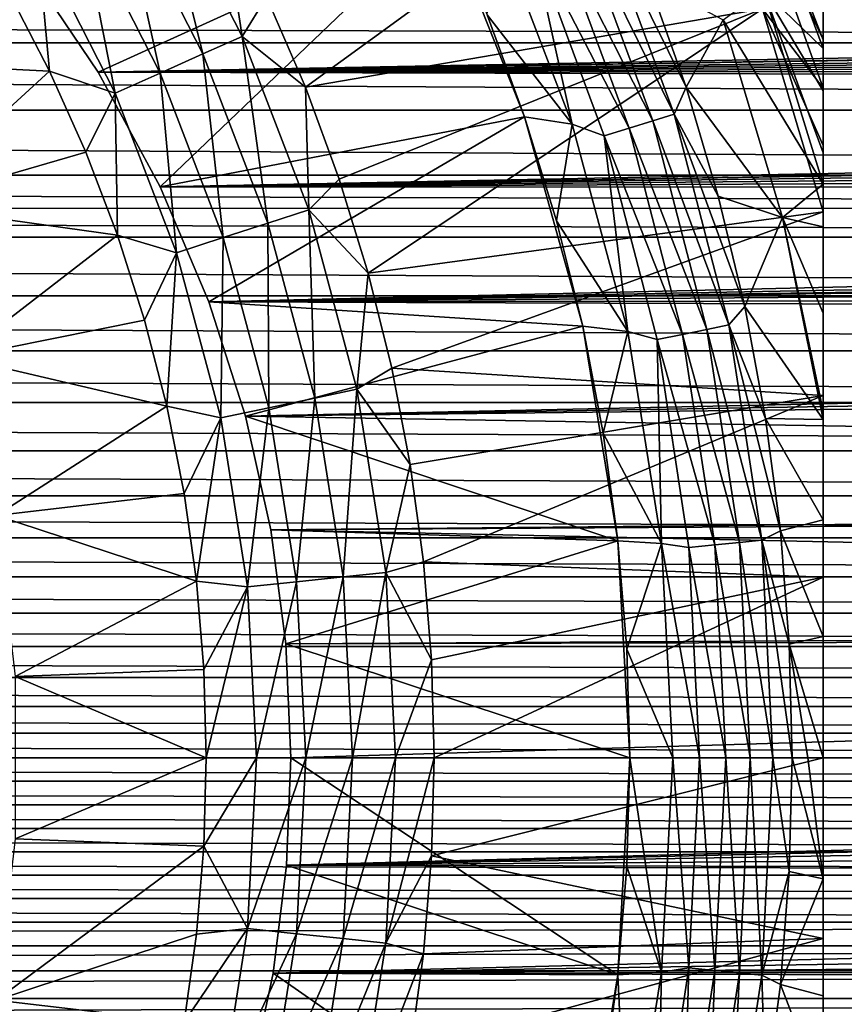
# Model space of a CAD drawing. Header units: metres. Extents: x -109 to 109, y -315 to 32.
# Tile 212 of 256: x 13 to 21, y -2 to 7. Entities that reach past the tile are written whole.
import ezdxf

# ---------------------------------------------------------------- set-up
doc = ezdxf.new("R2010")
doc.units = ezdxf.units.M
doc.layers.add('solid_K244242000C74_AAA', color=7, linetype='CONTINUOUS')

msp = doc.modelspace()

# ---------------------------------------------------------------- linework, layer by layer
at = {"layer": 'solid_K244242000C74_AAA'}
for points in [[(15.318683, 7.087157, 74.621323), (15.679908, 6.247424, 74.621323), (19.197523, 8.807116, 70.378677)], [(15.679908, 6.247424, 74.621323), (19.935804, 6.976664, 70.378677), (19.197523, 8.807116, 70.378677)], [(13.959386, 8.059456, 75.173233), (14.725358, 6.556152, 75.173233), (14.307359, 8.260358, 74.927048)], [(14.307359, 8.260358, 74.927048), (15.092424, 6.71958, 74.927048), (14.912525, 7.906099, 74.621323)], [(14.725358, 6.556152, 75.173233), (15.092424, 6.71958, 74.927048), (14.307359, 8.260358, 74.927048)], [(19.869141, 8.314872, 50.171173), (20.5, 7.070971, 50.594208), (20.5, 6.688276, 50.23658)], [(19.869141, 8.314872, 50.171173), (20.5, 6.688276, 50.23658), (20.5, 6.608827, 50.171261)], [(19.944656, 7.146902, 49.394741), (19.869141, 8.314872, 50.171173), (20.5, 6.608827, 50.171261)], [(20.5, 6.237978, 70.019363), (19.845776, 8.076392, 70.021858), (19.935804, 6.976664, 70.378677)], [(20.5, 6.691898, 69.813972), (19.845776, 8.076392, 70.021858), (20.5, 6.237978, 70.019363)], [(20.5, 6.691898, 69.813972), (20.5, 7.032146, 69.620239), (19.845776, 8.076392, 70.021858)], [(13.582321, 7.841757, 75.353462), (14.327603, 6.37906, 75.353462), (13.959386, 8.059456, 75.173233)], [(14.327603, 6.37906, 75.353462), (14.725358, 6.556152, 75.173233), (13.959386, 8.059456, 75.173233)], [(20.5, -7.98436, 52.669994), (20.5, 7.98436, 52.669994), (20.5, 7.98436, 68.257362)], [(20.5, -7.96179, 52.331505), (20.5, 7.961788, 52.331493), (20.5, 7.98436, 52.669994)], [(20.5, -7.98436, 52.669994), (20.5, -7.96179, 52.331505), (20.5, 7.98436, 52.669994)], [(20.5, -7.98436, 68.257362), (20.5, 7.98436, 68.257362), (20.5, 7.963974, 68.467682)], [(20.5, -7.98436, 68.257362), (20.5, -7.98436, 52.669994), (20.5, 7.98436, 68.257362)], [(15.092424, 6.71958, 74.927048), (15.318683, 7.087157, 74.621323), (14.912525, 7.906099, 74.621323)], [(18.216269, 7.817217, 47.687546), (18.408272, 7.899612, 47.827229), (19.113016, 5.996747, 47.827229)], [(18.408272, 7.899612, 47.827229), (18.871109, 7.24394, 47.999088), (19.224365, 6.246375, 47.999088)], [(19.113016, 5.996747, 47.827229), (18.408272, 7.899612, 47.827229), (19.224365, 6.246375, 47.999088)], [(20.5, -7.963974, 68.467674), (20.5, 7.963974, 68.467682), (20.5, 7.900435, 68.682602)], [(20.5, -7.963974, 68.467674), (20.5, -7.98436, 68.257362), (20.5, 7.963974, 68.467682)], [(20.5, -7.89328, 51.991913), (20.5, 7.893272, 51.991886), (20.5, 7.961788, 52.331493)], [(20.5, -7.96179, 52.331505), (20.5, -7.89328, 51.991913), (20.5, 7.961788, 52.331493)], [(20.5, -7.900426, 68.682617), (20.5, 7.900435, 68.682602), (20.5, 7.882417, 68.725754)], [(20.5, -7.900426, 68.682617), (20.5, -7.963974, 68.467674), (20.5, 7.900435, 68.682602)], [(20.5, -7.841811, 51.823906), (20.5, 7.841811, 51.823906), (20.5, 7.893272, 51.991886)], [(20.5, -7.89328, 51.991913), (20.5, -7.841811, 51.823906), (20.5, 7.893272, 51.991886)], [(16.971727, 7.85178, 26.77269), (13.751101, 6.388412, 13.571595), (13.040693, 7.443661, 13.022746)], [(13.185468, 7.612633, 75.463287), (13.908973, 6.192674, 75.463287), (13.582321, 7.841757, 75.353462)], [(13.908973, 6.192674, 75.463287), (14.327603, 6.37906, 75.353462), (13.582321, 7.841757, 75.353462)], [(16.971727, 7.85178, 26.77269), (14.328515, 5.319687, 14.025011), (13.751101, 6.388412, 13.571595)], [(17.721069, 5.971073, 26.77269), (14.328515, 5.319687, 14.025011), (16.971727, 7.85178, 26.77269)], [(17.721069, 5.971073, 26.77269), (16.971727, 7.85178, 26.77269), (17.371864, 6.921584, 52.899998)], [(18.005529, 7.726781, 47.584705), (18.216269, 7.817217, 47.687546), (18.913662, 5.9342, 47.687546)], [(18.913662, 5.9342, 47.687546), (18.216269, 7.817217, 47.687546), (19.113016, 5.996747, 47.827229)], [(20.5, -7.882414, 68.725761), (20.5, 7.882417, 68.725754), (20.5, 7.786696, 68.905823)], [(20.5, -7.882414, 68.725761), (20.5, -7.900426, 68.682617), (20.5, 7.882417, 68.725754)], [(20.5, -7.775732, 51.648727), (20.5, 7.775713, 51.648682), (20.5, 7.841811, 51.823906)], [(20.5, -7.841811, 51.823906), (20.5, -7.775732, 51.648727), (20.5, 7.841811, 51.823906)], [(17.448751, 7.768595, 52.499996), (18.165146, 5.902327, 52.499996), (17.371864, 6.921584, 52.899998)], [(18.165146, 5.902327, 47.5), (18.165146, 5.902327, 52.499996), (17.448751, 7.768595, 52.499996)], [(18.165146, 5.902327, 47.5), (17.448751, 7.768595, 52.499996), (17.448751, 7.768595, 47.5)], [(18.165146, 5.902327, 47.5), (17.448751, 7.768595, 47.5), (17.781969, 7.630844, 47.521603)], [(17.781969, 7.630844, 47.521603), (18.005529, 7.726781, 47.584705), (18.694853, 5.865548, 47.584705)], [(18.694853, 5.865548, 47.584705), (18.005529, 7.726781, 47.584705), (18.913662, 5.9342, 47.687546)], [(20.5, -7.786668, 68.905869), (20.5, 7.786696, 68.905823), (20.5, 7.614206, 69.136108)], [(20.5, -7.786668, 68.905869), (20.5, -7.882414, 68.725761), (20.5, 7.786696, 68.905823)], [(20.5, -7.604655, 51.301796), (20.5, 7.604624, 51.301743), (20.5, 7.775713, 51.648682)], [(20.5, -7.775732, 51.648727), (20.5, -7.604655, 51.301796), (20.5, 7.775713, 51.648682)], [(18.462734, 5.79272, 47.521603), (17.781969, 7.630844, 47.521603), (18.694853, 5.865548, 47.584705)], [(18.165146, 5.902327, 47.5), (17.781969, 7.630844, 47.521603), (18.462734, 5.79272, 47.521603)], [(20.5, -7.614182, 69.136131), (20.5, 7.614206, 69.136108), (20.5, 7.570402, 69.184456)], [(20.5, -7.614182, 69.136131), (20.5, -7.786668, 68.905869), (20.5, 7.614206, 69.136108)], [(13.185468, 7.612633, 75.463287), (12.919087, 7.132754, 75.5), (13.298898, 6.396794, 75.5)], [(13.185468, 7.612633, 75.463287), (13.298898, 6.396794, 75.5), (13.908973, 6.192674, 75.463287)], [(20.5, -7.39859, 50.985054), (20.5, 7.398591, 50.985054), (20.5, 7.604624, 51.301743)], [(20.5, -7.604655, 51.301796), (20.5, -7.39859, 50.985054), (20.5, 7.604624, 51.301743)], [(20.5, -7.570401, 69.184456), (20.5, 7.570402, 69.184456), (20.5, 7.376679, 69.368027)], [(20.5, -7.570401, 69.184456), (20.5, -7.614182, 69.136131), (20.5, 7.570402, 69.184456)], [(63.936455, 7.340639, 13.081094), (13.040693, 7.443661, 13.022746), (13.751101, 6.388412, 13.571595)], [(63.532032, 7.187931, 13.165624), (63.936455, 7.340639, 13.081094), (13.751101, 6.388412, 13.571595)], [(20.5, -7.372872, 50.950184), (20.5, 7.372821, 50.950119), (20.5, 7.398591, 50.985054)], [(20.5, -7.39859, 50.985054), (20.5, -7.372872, 50.950184), (20.5, 7.398591, 50.985054)], [(20.5, -7.376681, 69.368027), (20.5, 7.376679, 69.368027), (20.5, 7.070282, 69.595604)], [(20.5, -7.376681, 69.368027), (20.5, -7.570401, 69.184456), (20.5, 7.376679, 69.368027)], [(20.5, -7.071041, 50.594284), (20.5, 7.070971, 50.594208), (20.5, 7.372821, 50.950119)], [(20.5, -7.372872, 50.950184), (20.5, -7.071041, 50.594284), (20.5, 7.372821, 50.950119)], [(63.474785, 7.163978, 13.178673), (63.532032, 7.187931, 13.165624), (13.751101, 6.388412, 13.571595)], [(63.08997, 6.978673, 13.277731), (63.474785, 7.163978, 13.178673), (13.751101, 6.388412, 13.571595)], [(19.56966, 6.875745, 48.666901), (19.224365, 6.246375, 47.999088), (18.871109, 7.24394, 47.999088)], [(11.258284, 6.500063, 75.5), (13.298898, 6.396794, 75.5), (12.919087, 7.132754, 75.5)], [(15.092424, 6.71958, 74.927048), (15.679908, 6.247424, 74.621323), (15.318683, 7.087157, 74.621323)], [(19.944656, 7.146902, 49.394741), (20.5, 5.344872, 49.392262), (19.56966, 6.875745, 48.666901)], [(19.944656, 7.146902, 49.394741), (20.5, 6.608827, 50.171261), (20.5, 6.213192, 49.882122)], [(19.944656, 7.146902, 49.394741), (20.5, 6.213192, 49.882122), (20.5, 5.634958, 49.538399)], [(19.944656, 7.146902, 49.394741), (20.5, 5.634958, 49.538399), (20.5, 5.344872, 49.392262)], [(20.5, -6.688373, 50.23666), (20.5, 6.688276, 50.23658), (20.5, 7.070971, 50.594208)], [(20.5, -7.071041, 50.594284), (20.5, -6.688373, 50.23666), (20.5, 7.070971, 50.594208)], [(20.5, -7.070323, 69.595573), (20.5, 7.070282, 69.595604), (20.5, 7.032146, 69.620239)], [(20.5, -7.070323, 69.595573), (20.5, -7.376681, 69.368027), (20.5, 7.070282, 69.595604)], [(55.592159, 6.660616, -13.440097), (-55.592159, 6.660616, -13.440097), (-55.818272, 6.978356, -13.277897)], [(55.818272, 6.978356, -13.277897), (55.592159, 6.660616, -13.440097), (-55.818272, 6.978356, -13.277897)], [(62.852905, 6.846569, 13.346329), (63.08997, 6.978673, 13.277731), (13.751101, 6.388412, 13.571595)], [(15.679908, 6.247424, 74.621323), (15.995142, 5.389364, 74.621323), (19.935804, 6.976664, 70.378677)], [(15.995142, 5.389364, 74.621323), (16.26346, 4.515495, 74.621323), (19.935804, 6.976664, 70.378677)], [(16.26346, 4.515495, 74.621323), (20.5, 5.08529, 70.378677), (19.935804, 6.976664, 70.378677)], [(20.5, 5.704288, 70.208527), (19.935804, 6.976664, 70.378677), (20.5, 5.08529, 70.378677)], [(20.5, 5.704288, 70.208527), (20.5, 6.237978, 70.019363), (19.935804, 6.976664, 70.378677)], [(20.5, -7.032147, 69.620239), (20.5, 7.032146, 69.620239), (20.5, 6.691898, 69.813972)], [(20.5, -7.032147, 69.620239), (20.5, -7.070323, 69.595573), (20.5, 7.032146, 69.620239)], [(17.721069, 5.971073, 26.77269), (17.371864, 6.921584, 52.899998), (17.721115, 5.970939, 52.899998)], [(18.165146, 5.902327, 52.499996), (17.721115, 5.970939, 52.899998), (17.371864, 6.921584, 52.899998)], [(62.601795, 6.709546, 13.415736), (62.852905, 6.846569, 13.346329), (13.751101, 6.388412, 13.571595)], [(19.56966, 6.875745, 48.666901), (20.122503, 5.033119, 48.666901), (19.224365, 6.246375, 47.999088)], [(19.56966, 6.875745, 48.666901), (20.5, 5.344872, 49.392262), (20.122503, 5.033119, 48.666901)], [(62.336479, 6.566334, 13.48641), (62.601795, 6.709546, 13.415736), (13.751101, 6.388412, 13.571595)], [(14.725358, 6.556152, 75.173233), (15.329995, 4.981018, 75.173233), (15.092424, 6.71958, 74.927048)], [(15.092424, 6.71958, 74.927048), (15.712133, 5.105182, 74.927048), (15.679908, 6.247424, 74.621323)], [(15.329995, 4.981018, 75.173233), (15.712133, 5.105182, 74.927048), (15.092424, 6.71958, 74.927048)], [(55.192776, 6.031777, -13.733814), (-55.192776, 6.031777, -13.733814), (-55.592159, 6.660616, -13.440097)], [(55.592159, 6.660616, -13.440097), (55.192776, 6.031777, -13.733814), (-55.592159, 6.660616, -13.440097)], [(20.5, -6.238081, 70.019325), (20.5, 6.691898, 69.813972), (20.5, 6.237978, 70.019363)], [(20.5, -6.691978, 69.813934), (20.5, -7.032147, 69.620239), (20.5, 6.691898, 69.813972)], [(20.5, -6.238081, 70.019325), (20.5, -6.691978, 69.813934), (20.5, 6.691898, 69.813972)], [(20.5, -6.608829, 50.171261), (20.5, 6.608827, 50.171261), (20.5, 6.688276, 50.23658)], [(20.5, -6.688373, 50.23666), (20.5, -6.608829, 50.171261), (20.5, 6.688276, 50.23658)], [(20.5, -6.213321, 49.88221), (20.5, 6.213192, 49.882122), (20.5, 6.608827, 50.171261)], [(20.5, -6.608829, 50.171261), (20.5, -6.213321, 49.88221), (20.5, 6.608827, 50.171261)], [(62.055328, 6.419843, 13.556755), (62.336479, 6.566334, 13.48641), (13.751101, 6.388412, 13.571595)], [(14.327603, 6.37906, 75.353462), (14.915908, 4.846472, 75.353462), (14.725358, 6.556152, 75.173233)], [(14.915908, 4.846472, 75.353462), (15.329995, 4.981018, 75.173233), (14.725358, 6.556152, 75.173233)], [(11.258284, 6.500063, 75.5), (11.936845, 5.148944, 75.5), (13.298898, 6.396794, 75.5)], [(11.936845, 5.148944, 75.5), (13.636667, 5.640982, 75.5), (13.298898, 6.396794, 75.5)], [(13.908973, 6.192674, 75.463287), (13.298898, 6.396794, 75.5), (13.636667, 5.640982, 75.5)], [(61.759621, 6.265557, 13.628749), (62.055328, 6.419843, 13.556755), (13.751101, 6.388412, 13.571595)], [(61.759621, 6.265557, 13.628749), (13.751101, 6.388412, 13.571595), (14.328515, 5.319687, 14.025011)], [(13.908973, 6.192674, 75.463287), (14.480089, 4.704866, 75.463287), (14.327603, 6.37906, 75.353462)], [(14.480089, 4.704866, 75.463287), (14.915908, 4.846472, 75.353462), (14.327603, 6.37906, 75.353462)], [(61.450172, 6.100654, 13.703358), (61.759621, 6.265557, 13.628749), (14.328515, 5.319687, 14.025011)], [(15.712133, 5.105182, 74.927048), (15.995142, 5.389364, 74.621323), (15.679908, 6.247424, 74.621323)], [(19.113016, 5.996747, 47.827229), (19.224365, 6.246375, 47.999088), (19.524929, 5.231689, 47.999088)], [(20.122503, 5.033119, 48.666901), (19.524929, 5.231689, 47.999088), (19.224365, 6.246375, 47.999088)], [(20.5, -6.238081, 70.019325), (20.5, 6.237978, 70.019363), (20.5, 5.704288, 70.208527)], [(13.908973, 6.192674, 75.463287), (13.636667, 5.640982, 75.5), (13.931458, 4.867612, 75.5)], [(13.908973, 6.192674, 75.463287), (13.931458, 4.867612, 75.5), (14.480089, 4.704866, 75.463287)], [(20.5, -5.635098, 49.538471), (20.5, 5.634958, 49.538399), (20.5, 6.213192, 49.882122)], [(20.5, -6.213321, 49.88221), (20.5, -5.635098, 49.538471), (20.5, 6.213192, 49.882122)], [(61.409733, 6.078843, 13.713047), (61.450172, 6.100654, 13.703358), (14.328515, 5.319687, 14.025011)], [(61.126549, 5.923292, 13.780951), (61.409733, 6.078843, 13.713047), (14.328515, 5.319687, 14.025011)], [(54.862499, 5.425976, -13.984233), (-54.862499, 5.425976, -13.984233), (-55.192776, 6.031777, -13.733814)], [(55.192776, 6.031777, -13.733814), (54.862499, 5.425976, -13.984233), (-55.192776, 6.031777, -13.733814)], [(17.721069, 5.971073, 26.77269), (14.782663, 4.247884, 14.385947), (14.328515, 5.319687, 14.025011)], [(18.262831, 4.019825, 26.77269), (14.782663, 4.247884, 14.385947), (17.721069, 5.971073, 26.77269)], [(17.721069, 5.971073, 26.77269), (18.018385, 5.00278, 52.899998), (18.262804, 4.019947, 52.899998)], [(18.262831, 4.019825, 26.77269), (17.721069, 5.971073, 26.77269), (18.262804, 4.019947, 52.899998)], [(17.721069, 5.971073, 26.77269), (17.721115, 5.970939, 52.899998), (18.018385, 5.00278, 52.899998)], [(18.165146, 5.902327, 52.499996), (18.018385, 5.00278, 52.899998), (17.721115, 5.970939, 52.899998)], [(18.913662, 5.9342, 47.687546), (19.113016, 5.996747, 47.827229), (19.621634, 4.032348, 47.827229)], [(19.113016, 5.996747, 47.827229), (19.524929, 5.231689, 47.999088), (19.771976, 4.202663, 47.999088)], [(19.621634, 4.032348, 47.827229), (19.113016, 5.996747, 47.827229), (19.771976, 4.202663, 47.999088)], [(60.789177, 5.731938, 13.861633), (61.126549, 5.923292, 13.780951), (14.328515, 5.319687, 14.025011)], [(18.165146, 5.902327, 52.499996), (18.68264, 3.971014, 52.499996), (18.018385, 5.00278, 52.899998)], [(18.68264, 3.971014, 47.5), (18.68264, 3.971014, 52.499996), (18.165146, 5.902327, 52.499996)], [(18.68264, 3.971014, 47.5), (18.165146, 5.902327, 52.499996), (18.165146, 5.902327, 47.5)], [(18.68264, 3.971014, 47.5), (18.165146, 5.902327, 47.5), (18.462734, 5.79272, 47.521603)], [(18.694853, 5.865548, 47.584705), (18.913662, 5.9342, 47.687546), (19.416975, 3.99029, 47.687546)], [(19.416975, 3.99029, 47.687546), (18.913662, 5.9342, 47.687546), (19.621634, 4.032348, 47.827229)], [(18.462734, 5.79272, 47.521603), (18.694853, 5.865548, 47.584705), (19.192345, 3.944127, 47.584705)], [(18.954048, 3.895156, 47.521603), (18.462734, 5.79272, 47.521603), (19.192345, 3.944127, 47.584705)], [(18.68264, 3.971014, 47.5), (18.462734, 5.79272, 47.521603), (18.954048, 3.895156, 47.521603)], [(19.192345, 3.944127, 47.584705), (18.694853, 5.865548, 47.584705), (19.416975, 3.99029, 47.687546)], [(60.434536, 5.528717, 13.943934), (60.789177, 5.731938, 13.861633), (14.328515, 5.319687, 14.025011)], [(20.5, -5.704375, 70.208504), (20.5, 5.704288, 70.208527), (20.5, 5.08529, 70.378677)], [(20.5, -5.704375, 70.208504), (20.5, -6.238081, 70.019325), (20.5, 5.704288, 70.208527)], [(11.936845, 5.148944, 75.5), (13.931458, 4.867612, 75.5), (13.636667, 5.640982, 75.5)], [(20.5, -5.344871, 49.392258), (20.5, 5.344872, 49.392262), (20.5, 5.634958, 49.538399)], [(20.5, -5.635098, 49.538471), (20.5, -5.344871, 49.392258), (20.5, 5.634958, 49.538399)], [(60.062111, 5.31382, 14.027235), (60.434536, 5.528717, 13.943934), (14.328515, 5.319687, 14.025011)], [(54.711296, 5.10908, -14.103095), (-54.724346, 5.137531, -14.092756), (-54.862499, 5.425976, -13.984233)], [(54.862499, 5.425976, -13.984233), (54.711296, 5.10908, -14.103095), (-54.862499, 5.425976, -13.984233)], [(15.712133, 5.105182, 74.927048), (16.26346, 4.515495, 74.621323), (15.995142, 5.389364, 74.621323)], [(20.122503, 5.033119, 48.666901), (20.5, 5.344872, 49.392262), (20.5, 4.945594, 49.215572)], [(20.5, -4.945716, 49.215626), (20.5, 4.945594, 49.215572), (20.5, 5.344872, 49.392262)], [(20.5, -5.344871, 49.392258), (20.5, -4.945716, 49.215626), (20.5, 5.344872, 49.392262)], [(60.062111, 5.31382, 14.027235), (14.328515, 5.319687, 14.025011), (14.782663, 4.247884, 14.385947)], [(59.670208, 5.085918, 14.111465), (60.062111, 5.31382, 14.027235), (14.782663, 4.247884, 14.385947)], [(20.122503, 5.033119, 48.666901), (19.771976, 4.202663, 47.999088), (19.524929, 5.231689, 47.999088)], [(54.596004, 4.848777, -14.194695), (-54.596004, 4.848777, -14.194695), (-54.724346, 5.137531, -14.092756)], [(54.711296, 5.10908, -14.103095), (54.596004, 4.848777, -14.194695), (-54.724346, 5.137531, -14.092756)], [(11.936845, 5.148944, 75.5), (12.453831, 3.728525, 75.5), (13.931458, 4.867612, 75.5)], [(59.374554, 4.912852, 14.172646), (59.670208, 5.085918, 14.111465), (14.782663, 4.247884, 14.385947)], [(15.329995, 4.981018, 75.173233), (15.766674, 3.35131, 75.173233), (15.712133, 5.105182, 74.927048)], [(15.712133, 5.105182, 74.927048), (16.159698, 3.43485, 74.927048), (16.26346, 4.515495, 74.621323)], [(15.766674, 3.35131, 75.173233), (16.159698, 3.43485, 74.927048), (15.712133, 5.105182, 74.927048)], [(16.26346, 4.515495, 74.621323), (16.484074, 3.628381, 74.621323), (20.5, 5.08529, 70.378677)], [(16.484074, 3.628381, 74.621323), (20.5, 3.374645, 70.724098), (20.5, 5.08529, 70.378677)], [(20.5, 3.374645, 70.724098), (20.5, -5.08529, 70.378677), (20.5, 5.08529, 70.378677)], [(20.5, -5.704375, 70.208504), (20.5, 5.08529, 70.378677), (20.5, -5.08529, 70.378677)], [(14.915908, 4.846472, 75.353462), (15.340792, 3.260786, 75.353462), (15.329995, 4.981018, 75.173233)], [(15.340792, 3.260786, 75.353462), (15.766674, 3.35131, 75.173233), (15.329995, 4.981018, 75.173233)], [(18.68264, 3.971014, 52.499996), (18.262804, 4.019947, 52.899998), (18.018385, 5.00278, 52.899998)], [(20.122503, 5.033119, 48.666901), (20.5, 3.150687, 48.664692), (19.771976, 4.202663, 47.999088)], [(20.122503, 5.033119, 48.666901), (20.5, 4.945594, 49.215572), (20.5, 4.142128, 48.925755)], [(20.122503, 5.033119, 48.666901), (20.5, 4.142128, 48.925755), (20.5, 3.228437, 48.681862)], [(20.122503, 5.033119, 48.666901), (20.5, 3.228437, 48.681862), (20.5, 3.150687, 48.664692)], [(12.453831, 3.728525, 75.5), (14.182702, 4.078055, 75.5), (13.931458, 4.867612, 75.5)], [(14.480089, 4.704866, 75.463287), (13.931458, 4.867612, 75.5), (14.182702, 4.078055, 75.5)], [(59.258709, 4.844233, 14.196246), (59.374554, 4.912852, 14.172646), (14.782663, 4.247884, 14.385947)], [(20.5, -4.142225, 48.925785), (20.5, 4.142128, 48.925755), (20.5, 4.945594, 49.215572)], [(20.5, -4.945716, 49.215626), (20.5, -4.142225, 48.925785), (20.5, 4.945594, 49.215572)], [(54.384624, 4.303791, -14.369321), (-54.384624, 4.303791, -14.369321), (-54.596004, 4.848777, -14.194695)], [(54.596004, 4.848777, -14.194695), (54.384624, 4.303791, -14.369321), (-54.596004, 4.848777, -14.194695)], [(14.480089, 4.704866, 75.463287), (14.892558, 3.165511, 75.463287), (14.915908, 4.846472, 75.353462)], [(58.826878, 4.583804, 14.282463), (59.258709, 4.844233, 14.196246), (14.782663, 4.247884, 14.385947)], [(14.892558, 3.165511, 75.463287), (15.340792, 3.260786, 75.353462), (14.915908, 4.846472, 75.353462)], [(14.480089, 4.704866, 75.463287), (14.182702, 4.078055, 75.5), (14.389164, 3.275693, 75.5)], [(14.480089, 4.704866, 75.463287), (14.389164, 3.275693, 75.5), (14.892558, 3.165511, 75.463287)], [(58.374336, 4.303432, 14.369429), (58.826878, 4.583804, 14.282463), (14.782663, 4.247884, 14.385947)], [(16.159698, 3.43485, 74.927048), (16.484074, 3.628381, 74.621323), (16.26346, 4.515495, 74.621323)], [(54.218666, 3.790483, -14.513175), (-54.218666, 3.790483, -14.513175), (-54.384624, 4.303791, -14.369321)], [(54.384624, 4.303791, -14.369321), (54.218666, 3.790483, -14.513175), (-54.384624, 4.303791, -14.369321)], [(58.060268, 4.102507, 14.428078), (58.374336, 4.303432, 14.369429), (14.782663, 4.247884, 14.385947)], [(58.060268, 4.102507, 14.428078), (14.782663, 4.247884, 14.385947), (15.123076, 3.181137, 14.658798)], [(18.262831, 4.019825, 26.77269), (15.123076, 3.181137, 14.658798), (14.782663, 4.247884, 14.385947)], [(19.621634, 4.032348, 47.827229), (19.771976, 4.202663, 47.999088), (19.96483, 3.162118, 47.999088)], [(19.96483, 3.162118, 47.999088), (19.771976, 4.202663, 47.999088), (20.5, 3.150687, 48.664692)], [(20.5, -3.228512, 48.681877), (20.5, 3.228437, 48.681862), (20.5, 4.142128, 48.925755)], [(20.5, -4.142225, 48.925785), (20.5, -3.228512, 48.681877), (20.5, 4.142128, 48.925755)], [(12.453831, 3.728525, 75.5), (14.389164, 3.275693, 75.5), (14.182702, 4.078055, 75.5)], [(57.736469, 3.890808, 14.486601), (58.060268, 4.102507, 14.428078), (15.123076, 3.181137, 14.658798)], [(18.590368, 2.021939, 26.77269), (15.123076, 3.181137, 14.658798), (18.262831, 4.019825, 26.77269)], [(18.262831, 4.019825, 26.77269), (18.262804, 4.019947, 52.899998), (18.453655, 3.025323, 52.899998)], [(18.68264, 3.971014, 52.499996), (18.453655, 3.025323, 52.899998), (18.262804, 4.019947, 52.899998)], [(18.590368, 2.021939, 26.77269), (18.262831, 4.019825, 26.77269), (18.453655, 3.025323, 52.899998)], [(18.68264, 3.971014, 52.499996), (18.995359, 1.996579, 52.499996), (18.453655, 3.025323, 52.899998)], [(18.995359, 1.996579, 47.5), (18.995359, 1.996579, 52.499996), (18.68264, 3.971014, 52.499996)], [(18.995359, 1.996579, 47.5), (18.68264, 3.971014, 52.499996), (18.68264, 3.971014, 47.5)], [(18.995359, 1.996579, 47.5), (18.68264, 3.971014, 47.5), (18.954048, 3.895156, 47.521603)], [(18.954048, 3.895156, 47.521603), (19.192345, 3.944127, 47.584705), (19.492895, 1.982234, 47.584705)], [(19.192345, 3.944127, 47.584705), (19.416975, 3.99029, 47.687546), (19.721045, 2.005434, 47.687546)], [(19.492895, 1.982234, 47.584705), (19.192345, 3.944127, 47.584705), (19.721045, 2.005434, 47.687546)], [(19.416975, 3.99029, 47.687546), (19.621634, 4.032348, 47.827229), (19.928907, 2.026572, 47.827229)], [(19.721045, 2.005434, 47.687546), (19.416975, 3.99029, 47.687546), (19.928907, 2.026572, 47.827229)], [(19.621634, 4.032348, 47.827229), (19.96483, 3.162118, 47.999088), (20.102962, 2.112906, 47.999088)], [(19.928907, 2.026572, 47.827229), (19.621634, 4.032348, 47.827229), (20.102962, 2.112906, 47.999088)], [(57.402946, 3.66831, 14.544536), (57.736469, 3.890808, 14.486601), (15.123076, 3.181137, 14.658798)], [(19.250868, 1.957622, 47.521603), (18.954048, 3.895156, 47.521603), (19.492895, 1.982234, 47.584705)], [(18.995359, 1.996579, 47.5), (18.954048, 3.895156, 47.521603), (19.250868, 1.957622, 47.521603)], [(54.092552, 3.309116, -14.630439), (-54.092552, 3.309116, -14.630439), (-54.218666, 3.790483, -14.513175)], [(54.218666, 3.790483, -14.513175), (54.092552, 3.309116, -14.630439), (-54.218666, 3.790483, -14.513175)], [(12.453831, 3.728525, 75.5), (12.802513, 2.257326, 75.5), (14.389164, 3.275693, 75.5)], [(55.717693, 2.506687, 14.789067), (57.402946, 3.66831, 14.544536), (15.123076, 3.181137, 14.658798)], [(16.159698, 3.43485, 74.927048), (16.656336, 2.730628, 74.621323), (16.484074, 3.628381, 74.621323)], [(16.484074, 3.628381, 74.621323), (16.656336, 2.730628, 74.621323), (20.5, 3.374645, 70.724098)], [(15.766674, 3.35131, 75.173233), (16.030609, 1.684885, 75.173233), (16.159698, 3.43485, 74.927048)], [(16.030609, 1.684885, 75.173233), (16.430212, 1.726885, 74.927048), (16.159698, 3.43485, 74.927048)], [(16.159698, 3.43485, 74.927048), (16.430212, 1.726885, 74.927048), (16.656336, 2.730628, 74.621323)], [(54.000355, 2.859439, -14.724932), (-54.000355, 2.859439, -14.724932), (-54.092552, 3.309116, -14.630439)], [(54.092552, 3.309116, -14.630439), (54.000355, 2.859439, -14.724932), (-54.092552, 3.309116, -14.630439)], [(15.340792, 3.260786, 75.353462), (15.597598, 1.639374, 75.353462), (15.766674, 3.35131, 75.173233)], [(15.597598, 1.639374, 75.353462), (16.030609, 1.684885, 75.173233), (15.766674, 3.35131, 75.173233)], [(16.656336, 2.730628, 74.621323), (16.779739, 1.824871, 74.621323), (20.5, 3.374645, 70.724098)], [(16.779739, 1.824871, 74.621323), (20.5, 1.683283, 70.931015), (20.5, 3.374645, 70.724098)], [(20.5, 3.374645, 70.724098), (20.5, -3.373749, 70.724243), (20.5, -5.08529, 70.378677)], [(20.5, 1.683283, 70.931015), (20.5, -3.373749, 70.724243), (20.5, 3.374645, 70.724098)], [(12.802513, 2.257326, 75.5), (14.550303, 2.46341, 75.5), (14.389164, 3.275693, 75.5)], [(14.892558, 3.165511, 75.463287), (14.389164, 3.275693, 75.5), (14.550303, 2.46341, 75.5)], [(14.892558, 3.165511, 75.463287), (15.141861, 1.591474, 75.463287), (15.340792, 3.260786, 75.353462)], [(15.141861, 1.591474, 75.463287), (15.597598, 1.639374, 75.353462), (15.340792, 3.260786, 75.353462)], [(20.5, -3.150677, 48.664692), (20.5, 3.150687, 48.664692), (20.5, 3.228437, 48.681862)], [(20.5, -3.228512, 48.681877), (20.5, -3.150677, 48.664692), (20.5, 3.228437, 48.681862)], [(14.892558, 3.165511, 75.463287), (14.550303, 2.46341, 75.5), (14.665459, 1.643929, 75.5)], [(14.892558, 3.165511, 75.463287), (14.665459, 1.643929, 75.5), (15.141861, 1.591474, 75.463287)], [(55.717693, 2.506687, 14.789067), (15.123076, 3.181137, 14.658798), (15.359119, 2.1224, 14.849088)], [(18.590368, 2.021939, 26.77269), (15.359119, 2.1224, 14.849088), (15.123076, 3.181137, 14.658798)], [(19.96483, 3.162118, 47.999088), (20.5, 3.150687, 48.664692), (20.5, 2.216205, 48.496178)], [(20.102962, 2.112906, 47.999088), (19.96483, 3.162118, 47.999088), (20.5, 2.216205, 48.496178)], [(20.5, -2.216262, 48.496185), (20.5, 2.216205, 48.496178), (20.5, 3.150687, 48.664692)], [(20.5, -3.150677, 48.664692), (20.5, -2.216262, 48.496185), (20.5, 3.150687, 48.664692)], [(18.590368, 2.021939, 26.77269), (18.453655, 3.025323, 52.899998), (18.59038, 2.021826, 52.899998)], [(18.995359, 1.996579, 52.499996), (18.59038, 2.021826, 52.899998), (18.453655, 3.025323, 52.899998)], [(53.932953, 2.439452, -14.800306), (-53.932953, 2.439452, -14.800306), (-54.000355, 2.859439, -14.724932)], [(54.000355, 2.859439, -14.724932), (53.932953, 2.439452, -14.800306), (-54.000355, 2.859439, -14.724932)], [(16.430212, 1.726885, 74.927048), (16.779739, 1.824871, 74.621323), (16.656336, 2.730628, 74.621323)], [(55.532619, 2.373093, 14.811091), (55.717693, 2.506687, 14.789067), (15.359119, 2.1224, 14.849088)], [(53.887531, 2.048476, -14.859467), (-53.887531, 2.048476, -14.859467), (-53.932953, 2.439452, -14.800306)], [(53.932953, 2.439452, -14.800306), (53.887531, 2.048476, -14.859467), (-53.932953, 2.439452, -14.800306)], [(12.802513, 2.257326, 75.5), (14.665459, 1.643929, 75.5), (14.550303, 2.46341, 75.5)], [(54.107632, 1.28929, 14.944489), (55.532619, 2.373093, 14.811091), (15.359119, 2.1224, 14.849088)], [(12.802513, 2.257326, 75.5), (12.977994, 0.755979, 75.5), (14.665459, 1.643929, 75.5)], [(20.102962, 2.112906, 47.999088), (20.5, 2.216205, 48.496178), (20.5, 1.128783, 48.379642)], [(20.5, -1.128819, 48.379646), (20.5, 1.128783, 48.379642), (20.5, 2.216205, 48.496178)], [(20.5, -2.216262, 48.496185), (20.5, -1.128819, 48.379646), (20.5, 2.216205, 48.496178)], [(54.107632, 1.28929, 14.944489), (15.359119, 2.1224, 14.849088), (15.499066, 1.062231, 14.962341)], [(18.590368, 2.021939, 26.77269), (15.499066, 1.062231, 14.962341), (15.359119, 2.1224, 14.849088)], [(19.928907, 2.026572, 47.827229), (20.102962, 2.112906, 47.999088), (20.185991, 1.057903, 47.999088)], [(20.185991, 1.057903, 47.999088), (20.102962, 2.112906, 47.999088), (20.5, 1.128783, 48.379642)], [(53.861355, 1.685636, -14.904986), (-53.861355, 1.685636, -14.904986), (-53.887531, 2.048476, -14.859467)], [(53.887531, 2.048476, -14.859467), (53.861355, 1.685636, -14.904986), (-53.887531, 2.048476, -14.859467)], [(18.590368, 2.021939, 26.77269), (18.700001, 0, 26.77269), (15.499066, 1.062231, 14.962341)], [(18.590368, 2.021939, 26.77269), (18.700001, 0, 52.899998), (18.700001, 0, 26.77269)], [(18.590368, 2.021939, 26.77269), (18.672575, 1.012398, 52.899998), (18.700001, 0, 52.899998)], [(18.590368, 2.021939, 26.77269), (18.59038, 2.021826, 52.899998), (18.672575, 1.012398, 52.899998)], [(18.995359, 1.996579, 52.499996), (18.672575, 1.012398, 52.899998), (18.59038, 2.021826, 52.899998)], [(19.721045, 2.005434, 47.687546), (19.928907, 2.026572, 47.827229), (20.031683, 0, 47.827229)], [(19.928907, 2.026572, 47.827229), (20.213694, 0, 47.999088), (20.031683, 0, 47.827229)], [(19.928907, 2.026572, 47.827229), (20.185991, 1.057903, 47.999088), (20.213694, 0, 47.999088)], [(18.995359, 1.996579, 52.499996), (19.1, 0, 52.499996), (18.672575, 1.012398, 52.899998)], [(19.1, 0, 47.5), (19.1, 0, 52.499996), (18.995359, 1.996579, 52.499996)], [(18.995359, 1.996579, 47.5), (19.1, 0, 47.5), (18.995359, 1.996579, 52.499996)], [(18.995359, 1.996579, 47.5), (19.350147, 0, 47.521603), (19.1, 0, 47.5)], [(18.995359, 1.996579, 47.5), (19.250868, 1.957622, 47.521603), (19.350147, 0, 47.521603)], [(19.250868, 1.957622, 47.521603), (19.492895, 1.982234, 47.584705), (19.593422, 0, 47.584705)], [(19.250868, 1.957622, 47.521603), (19.593422, 0, 47.584705), (19.350147, 0, 47.521603)], [(19.492895, 1.982234, 47.584705), (19.721045, 2.005434, 47.687546), (19.822748, 0, 47.687546)], [(19.492895, 1.982234, 47.584705), (19.822748, 0, 47.687546), (19.593422, 0, 47.584705)], [(19.721045, 2.005434, 47.687546), (20.031683, 0, 47.827229), (19.822748, 0, 47.687546)], [(16.430212, 1.726885, 74.927048), (16.853928, 0.913771, 74.621323), (16.779739, 1.824871, 74.621323)], [(16.779739, 1.824871, 74.621323), (16.853928, 0.913771, 74.621323), (20.5, 1.683283, 70.931015)], [(53.848816, 1.348392, -14.939272), (-53.848816, 1.348392, -14.939272), (-53.861355, 1.685636, -14.904986)], [(53.861355, 1.685636, -14.904986), (53.848816, 1.348392, -14.939272), (-53.861355, 1.685636, -14.904986)], [(15.597598, 1.639374, 75.353462), (15.683514, 0, 75.353462), (16.030609, 1.684885, 75.173233)], [(16.030609, 1.684885, 75.173233), (15.683514, 0, 75.353462), (16.118912, 0, 75.173233)], [(16.030609, 1.684885, 75.173233), (16.118912, 0, 75.173233), (16.430212, 1.726885, 74.927048)], [(16.430212, 1.726885, 74.927048), (16.118912, 0, 75.173233), (16.520716, 0, 74.927048)], [(16.430212, 1.726885, 74.927048), (16.520716, 0, 74.927048), (16.853928, 0.913771, 74.621323)], [(16.853928, 0.913771, 74.621323), (16.878679, 0, 74.621323), (20.5, 1.683283, 70.931015)], [(20.5, 1.683283, 70.931015), (16.878679, 0, 74.621323), (20.5, 0, 71)], [(20.5, 1.683283, 70.931015), (20.5, 0, 71), (20.5, -1.68257, 70.931076)], [(20.5, 1.683283, 70.931015), (20.5, -1.68257, 70.931076), (20.5, -3.373749, 70.724243)], [(12.977994, 0.755979, 75.5), (14.734483, 0.822688, 75.5), (14.665459, 1.643929, 75.5)], [(15.141861, 1.591474, 75.463287), (14.665459, 1.643929, 75.5), (14.734483, 0.822688, 75.5)], [(15.141861, 1.591474, 75.463287), (14.734483, 0.822688, 75.5), (14.75736, 0, 75.5)], [(15.141861, 1.591474, 75.463287), (14.75736, 0, 75.5), (15.225266, 0, 75.463287)], [(15.141861, 1.591474, 75.463287), (15.225266, 0, 75.463287), (15.597598, 1.639374, 75.353462)], [(15.597598, 1.639374, 75.353462), (15.225266, 0, 75.463287), (15.683514, 0, 75.353462)], [(53.848579, 1.035814, -14.964193), (-53.848579, 1.035814, -14.964193), (-53.848816, 1.348392, -14.939272)], [(53.848816, 1.348392, -14.939272), (53.848579, 1.035814, -14.964193), (-53.848816, 1.348392, -14.939272)], [(53.940666, 1.154552, 14.955501), (54.107632, 1.28929, 14.944489), (15.499066, 1.062231, 14.962341)], [(53.940666, 1.154552, 14.955501), (15.499066, 1.062231, 14.962341), (15.545517, 0, 15)], [(52.618793, 0, 15), (53.940666, 1.154552, 14.955501), (15.545517, 0, 15)], [(20.185991, 1.057903, 47.999088), (20.5, 1.128783, 48.379642), (20.5, 0, 48.33987)], [(20.5, -1.128819, 48.379646), (20.5, 0, 48.33987), (20.5, 1.128783, 48.379642)], [(53.858696, 0.746821, -14.981397), (-53.858696, 0.746821, -14.981397), (-53.848579, 1.035814, -14.964193)], [(53.848579, 1.035814, -14.964193), (53.858696, 0.746821, -14.981397), (-53.848579, 1.035814, -14.964193)], [(18.700001, 0, 26.77269), (15.545517, 0, 15), (15.499066, 1.062231, 14.962341)], [(19.1, 0, 52.499996), (18.700001, 0, 52.899998), (18.672575, 1.012398, 52.899998)], [(20.185991, 1.057903, 47.999088), (20.5, 0, 48.33987), (20.359556, 0, 48.167202)], [(20.185991, 1.057903, 47.999088), (20.359556, 0, 48.167202), (20.213694, 0, 47.999088)], [(16.520716, 0, 74.927048), (16.878679, 0, 74.621323), (16.853928, 0.913771, 74.621323)], [(53.871311, 0.4787, -14.992359), (-53.871311, 0.4787, -14.992359), (-53.858696, 0.746821, -14.981397)], [(53.858696, 0.746821, -14.981397), (53.871311, 0.4787, -14.992359), (-53.858696, 0.746821, -14.981397)], [(12.977994, 0.755979, 75.5), (14.75736, 0, 75.5), (14.734483, 0.822688, 75.5)], [(12.977994, 0.755979, 75.5), (12.977994, -0.755979, 75.5), (14.75736, 0, 75.5)], [(53.890614, 0.229988, -14.998237), (-53.890614, 0.229988, -14.998237), (-53.871311, 0.4787, -14.992359)], [(53.871311, 0.4787, -14.992359), (53.890614, 0.229988, -14.998237), (-53.871311, 0.4787, -14.992359)], [(53.917881, 0, -15), (-53.917881, 0, -15), (-53.890614, 0.229988, -14.998237)], [(53.890614, 0.229988, -14.998237), (53.917881, 0, -15), (-53.890614, 0.229988, -14.998237)], [(-53.943382, -0.218245, -14.998412), (-53.917881, 0, -15), (53.943382, -0.218255, -14.998412)], [(53.943382, -0.218255, -14.998412), (-53.917881, 0, -15), (53.917881, 0, -15)], [(15.504216, -1.001839, 14.966507), (52.618793, 0, 15), (15.545517, 0, 15)], [(15.504216, -1.001839, 14.966507), (52.469925, -0.142117, 14.999327), (52.618793, 0, 15)], [(20.5, 0, 71), (16.878679, 0, 74.621323), (16.853928, -0.913773, 74.621323)], [(20.5, -1.68257, 70.931076), (20.5, 0, 71), (16.853928, -0.913773, 74.621323)], [(19.1, 0, 47.5), (19.350147, 0, 47.521603), (19.250868, -1.957622, 47.521603)], [(19.250868, -1.957622, 47.521603), (19.350147, 0, 47.521603), (19.492895, -1.982234, 47.584705)], [(19.350147, 0, 47.521603), (19.593422, 0, 47.584705), (19.492895, -1.982234, 47.584705)], [(19.492895, -1.982234, 47.584705), (19.593422, 0, 47.584705), (19.721045, -2.005434, 47.687546)], [(19.593422, 0, 47.584705), (19.822748, 0, 47.687546), (19.721045, -2.005434, 47.687546)], [(19.721045, -2.005434, 47.687546), (19.822748, 0, 47.687546), (19.928907, -2.026572, 47.827229)], [(19.822748, 0, 47.687546), (20.031683, 0, 47.827229), (19.928907, -2.026572, 47.827229)], [(19.928907, -2.026572, 47.827229), (20.031683, 0, 47.827229), (20.185991, -1.057903, 47.999088)], [(20.031683, 0, 47.827229), (20.213694, 0, 47.999088), (20.185991, -1.057903, 47.999088)], [(20.213694, 0, 47.999088), (20.359556, 0, 48.167202), (20.5, -1.128819, 48.379646)], [(20.359556, 0, 48.167202), (20.5, 0, 48.33987), (20.5, -1.128819, 48.379646)], [(12.977994, -0.755979, 75.5), (14.734483, -0.822691, 75.5), (14.75736, 0, 75.5)], [(15.225266, 0, 75.463287), (14.75736, 0, 75.5), (14.734483, -0.822691, 75.5)], [(15.225266, 0, 75.463287), (14.734483, -0.822691, 75.5), (15.141861, -1.591474, 75.463287)], [(15.141861, -1.591474, 75.463287), (15.597598, -1.639374, 75.353462), (15.683514, 0, 75.353462)], [(15.225266, 0, 75.463287), (15.141861, -1.591474, 75.463287), (15.683514, 0, 75.353462)], [(18.590368, -2.021939, 26.77269), (15.504216, -1.001839, 14.966507), (15.545517, 0, 15)], [(18.590368, -2.021939, 26.77269), (15.545517, 0, 15), (18.700001, 0, 26.77269)], [(15.597598, -1.639374, 75.353462), (16.030609, -1.684885, 75.173233), (16.118912, 0, 75.173233)], [(15.683514, 0, 75.353462), (15.597598, -1.639374, 75.353462), (16.118912, 0, 75.173233)], [(16.030609, -1.684885, 75.173233), (16.430212, -1.726885, 74.927048), (16.520716, 0, 74.927048)], [(16.118912, 0, 75.173233), (16.030609, -1.684885, 75.173233), (16.520716, 0, 74.927048)], [(16.430212, -1.726885, 74.927048), (16.853928, -0.913773, 74.621323), (16.878679, 0, 74.621323)], [(16.520716, 0, 74.927048), (16.430212, -1.726885, 74.927048), (16.878679, 0, 74.621323)], [(18.590368, -2.021939, 26.77269), (18.700001, 0, 26.77269), (18.59038, -2.021826, 52.899998)], [(18.700001, 0, 26.77269), (18.672575, -1.012398, 52.899998), (18.59038, -2.021826, 52.899998)], [(18.700001, 0, 26.77269), (18.700001, 0, 52.899998), (18.672575, -1.012398, 52.899998)], [(18.995359, -1.996579, 52.499996), (18.672575, -1.012398, 52.899998), (18.700001, 0, 52.899998)], [(19.1, 0, 52.499996), (18.995359, -1.996579, 52.499996), (18.700001, 0, 52.899998)], [(18.995359, -1.996579, 47.5), (18.995359, -1.996579, 52.499996), (19.1, 0, 52.499996)], [(18.995359, -1.996579, 47.5), (19.1, 0, 52.499996), (19.1, 0, 47.5)], [(18.995359, -1.996579, 47.5), (19.1, 0, 47.5), (19.250868, -1.957622, 47.521603)], [(20.185991, -1.057903, 47.999088), (20.213694, 0, 47.999088), (20.5, -1.128819, 48.379646)], [(15.504216, -1.001839, 14.966507), (52.235374, -0.370528, 14.995423), (52.469925, -0.142117, 14.999327)], [(-53.97094, -0.439741, -14.993553), (-53.943382, -0.218245, -14.998412), (53.97094, -0.439756, -14.993552)], [(-53.943382, -0.218245, -14.998412), (53.943382, -0.218255, -14.998412), (53.97094, -0.439756, -14.993552)], [(-54.002884, -0.658361, -14.985545), (-53.97094, -0.439741, -14.993553), (54.002888, -0.658383, -14.985544)], [(-53.97094, -0.439741, -14.993553), (53.97094, -0.439756, -14.993552), (54.002888, -0.658383, -14.985544)], [(15.504216, -1.001839, 14.966507), (51.875366, -0.733128, 14.982074), (52.235374, -0.370528, 14.995423)], [(-54.040047, -0.874708, -14.974475), (-54.002884, -0.658361, -14.985545), (54.040054, -0.874739, -14.974473)], [(-54.002884, -0.658361, -14.985545), (54.002888, -0.658383, -14.985544), (54.040054, -0.874739, -14.974473)], [(15.504216, -1.001839, 14.966507), (51.538769, -1.087605, 14.960519), (51.875366, -0.733128, 14.982074)], [(12.977994, -0.755979, 75.5), (12.802513, -2.257326, 75.5), (14.734483, -0.822691, 75.5)], [(12.802513, -2.257326, 75.5), (14.665458, -1.643934, 75.5), (14.734483, -0.822691, 75.5)], [(15.141861, -1.591474, 75.463287), (14.734483, -0.822691, 75.5), (14.665458, -1.643934, 75.5)], [(-54.083023, -1.092358, -14.960173), (-54.040047, -0.874708, -14.974475), (54.083035, -1.092392, -14.96017)], [(-54.040047, -0.874708, -14.974475), (54.040054, -0.874739, -14.974473), (54.083035, -1.092392, -14.96017)], [(16.430212, -1.726885, 74.927048), (16.779739, -1.824874, 74.621323), (16.853928, -0.913773, 74.621323)], [(20.5, -1.68257, 70.931076), (16.853928, -0.913773, 74.621323), (16.779739, -1.824874, 74.621323)], [(15.504216, -1.001839, 14.966507), (15.379274, -2.005347, 14.865349), (51.538769, -1.087605, 14.960519)], [(18.590368, -2.021939, 26.77269), (15.379274, -2.005347, 14.865349), (15.504216, -1.001839, 14.966507)], [(-54.131039, -1.311492, -14.942556), (-54.083023, -1.092358, -14.960173), (54.13105, -1.311532, -14.942553)], [(-54.083023, -1.092358, -14.960173), (54.083035, -1.092392, -14.96017), (54.13105, -1.311532, -14.942553)], [(15.379274, -2.005347, 14.865349), (51.22644, -1.433656, 14.931331), (51.538769, -1.087605, 14.960519)], [(18.995359, -1.996579, 52.499996), (18.59038, -2.021826, 52.899998), (18.672575, -1.012398, 52.899998)], [(19.928907, -2.026572, 47.827229), (20.185991, -1.057903, 47.999088), (20.102962, -2.112906, 47.999088)], [(20.102962, -2.112906, 47.999088), (20.185991, -1.057903, 47.999088), (20.5, -1.128819, 48.379646)], [(20.102962, -2.112906, 47.999088), (20.5, -1.128819, 48.379646), (20.5, -2.216262, 48.496185)], [(-54.183323, -1.530454, -14.92172), (-54.131039, -1.311492, -14.942556), (54.183327, -1.530519, -14.921713)], [(-54.131039, -1.311492, -14.942556), (54.13105, -1.311532, -14.942553), (54.183327, -1.530519, -14.921713)], [(15.379274, -2.005347, 14.865349), (50.93787, -1.771223, 14.895059), (51.22644, -1.433656, 14.931331)], [(-54.240891, -1.751853, -14.897349), (-54.183323, -1.530454, -14.92172), (54.183327, -1.530519, -14.921713)], [(-54.240891, -1.751853, -14.897349), (54.183327, -1.530519, -14.921713), (54.240906, -1.751988, -14.897333)], [(12.802513, -2.257326, 75.5), (14.550302, -2.463416, 75.5), (14.665458, -1.643934, 75.5)], [(15.141861, -1.591474, 75.463287), (14.665458, -1.643934, 75.5), (14.550302, -2.463416, 75.5)], [(15.141861, -1.591474, 75.463287), (14.550302, -2.463416, 75.5), (14.892558, -3.165511, 75.463287)], [(15.141861, -1.591474, 75.463287), (14.892558, -3.165511, 75.463287), (15.597598, -1.639374, 75.353462)], [(14.892558, -3.165511, 75.463287), (15.340792, -3.260786, 75.353462), (15.597598, -1.639374, 75.353462)], [(15.597598, -1.639374, 75.353462), (15.340792, -3.260786, 75.353462), (16.030609, -1.684885, 75.173233)], [(15.340792, -3.260786, 75.353462), (15.766674, -3.35131, 75.173233), (16.030609, -1.684885, 75.173233)], [(16.030609, -1.684885, 75.173233), (15.766674, -3.35131, 75.173233), (16.430212, -1.726885, 74.927048)], [(15.766674, -3.35131, 75.173233), (16.159698, -3.43485, 74.927048), (16.430212, -1.726885, 74.927048)], [(16.430212, -1.726885, 74.927048), (16.159698, -3.43485, 74.927048), (16.779739, -1.824874, 74.621323)], [(20.5, -1.68257, 70.931076), (16.779739, -1.824874, 74.621323), (16.656334, -2.730632, 74.621323)], [(20.5, -3.373749, 70.724243), (20.5, -1.68257, 70.931076), (16.656334, -2.730632, 74.621323)], [(-54.307121, -1.985533, -14.868008), (-54.240891, -1.751853, -14.897349), (54.240906, -1.751988, -14.897333)], [(-54.307121, -1.985533, -14.868008), (54.240906, -1.751988, -14.897333), (54.307186, -1.98573, -14.867982)], [(15.379274, -2.005347, 14.865349), (50.772758, -1.972534, 14.869738), (50.93787, -1.771223, 14.895059)], [(16.159698, -3.43485, 74.927048), (16.656334, -2.730632, 74.621323), (16.779739, -1.824874, 74.621323)], [(-54.386345, -2.242078, -14.83149), (-54.307121, -1.985533, -14.868008), (54.307186, -1.98573, -14.867982)], [(-54.386345, -2.242078, -14.83149), (54.307186, -1.98573, -14.867982), (54.386513, -2.242288, -14.831458)], [(15.379274, -2.005347, 14.865349), (15.16759, -3.011796, 14.694526), (50.670185, -2.100656, 14.85218)], [(18.262831, -4.019825, 26.77269), (15.16759, -3.011796, 14.694526), (15.379274, -2.005347, 14.865349)], [(15.379274, -2.005347, 14.865349), (50.670185, -2.100656, 14.85218), (50.772758, -1.972534, 14.869738)], [(18.262831, -4.019825, 26.77269), (15.379274, -2.005347, 14.865349), (18.590368, -2.021939, 26.77269)], [(18.995359, -1.996579, 52.499996), (18.68264, -3.971014, 52.499996), (18.59038, -2.021826, 52.899998)], [(18.68264, -3.971014, 47.5), (18.68264, -3.971014, 52.499996), (18.995359, -1.996579, 52.499996)], [(18.68264, -3.971014, 47.5), (18.995359, -1.996579, 52.499996), (18.995359, -1.996579, 47.5)], [(18.68264, -3.971014, 47.5), (18.995359, -1.996579, 47.5), (18.954048, -3.895156, 47.521603)], [(18.954048, -3.895156, 47.521603), (19.250868, -1.957622, 47.521603), (19.192345, -3.944127, 47.584705)], [(18.995359, -1.996579, 47.5), (19.250868, -1.957622, 47.521603), (18.954048, -3.895156, 47.521603)], [(19.250868, -1.957622, 47.521603), (19.492895, -1.982234, 47.584705), (19.192345, -3.944127, 47.584705)], [(19.192345, -3.944127, 47.584705), (19.492895, -1.982234, 47.584705), (19.416975, -3.99029, 47.687546)], [(19.492895, -1.982234, 47.584705), (19.721045, -2.005434, 47.687546), (19.416975, -3.99029, 47.687546)], [(19.416975, -3.99029, 47.687546), (19.721045, -2.005434, 47.687546), (19.621634, -4.032348, 47.827229)], [(19.721045, -2.005434, 47.687546), (19.928907, -2.026572, 47.827229), (19.621634, -4.032348, 47.827229)], [(15.16759, -3.011796, 14.694526), (50.306873, -2.579178, 14.776598), (50.670185, -2.100656, 14.85218)], [(18.262831, -4.019825, 26.77269), (18.590368, -2.021939, 26.77269), (18.453655, -3.025323, 52.899998)], [(18.590368, -2.021939, 26.77269), (18.59038, -2.021826, 52.899998), (18.453655, -3.025323, 52.899998)], [(18.68264, -3.971014, 52.499996), (18.453655, -3.025323, 52.899998), (18.59038, -2.021826, 52.899998)], [(19.621634, -4.032348, 47.827229), (19.928907, -2.026572, 47.827229), (19.96483, -3.162118, 47.999088)], [(19.928907, -2.026572, 47.827229), (20.102962, -2.112906, 47.999088), (19.96483, -3.162118, 47.999088)], [(19.96483, -3.162118, 47.999088), (20.102962, -2.112906, 47.999088), (20.5, -3.150677, 48.664692)], [(20.102962, -2.112906, 47.999088), (20.5, -2.216262, 48.496185), (20.5, -3.150677, 48.664692)], [(-54.482456, -2.527898, -14.785457), (-54.386345, -2.242078, -14.83149), (54.386513, -2.242288, -14.831458)], [(-54.482456, -2.527898, -14.785457), (54.386513, -2.242288, -14.831458), (54.482876, -2.528156, -14.785413)], [(12.802513, -2.257326, 75.5), (12.453831, -3.728525, 75.5), (14.550302, -2.463416, 75.5)]]:
    msp.add_3dface(points, dxfattribs=at)

doc.saveas('drawing.dxf')
